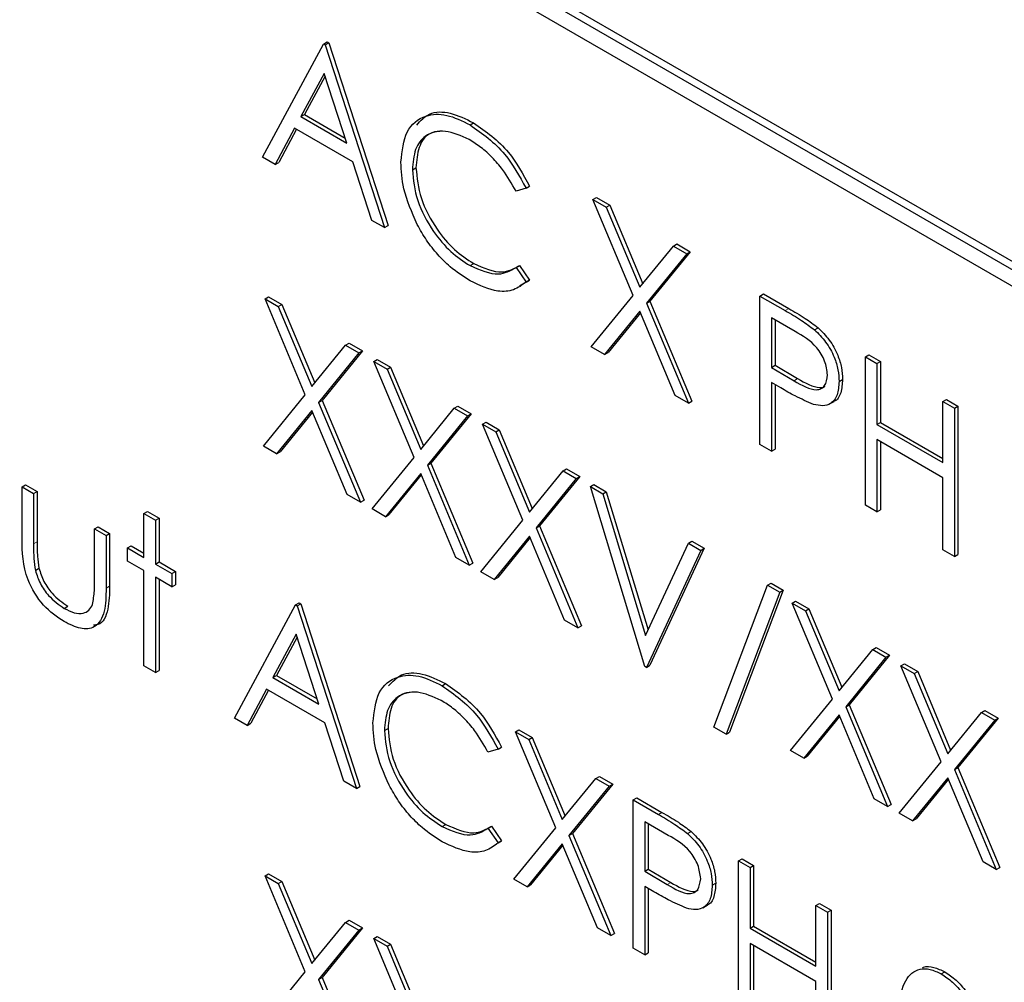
# Paper-space layout 'Blatt2' of a CAD drawing. Header units: millimetres. Extents: x 5 to 418, y 2 to 292.
# Tile 28 of 61: x 117.78 to 120.22, y 157.54 to 159.92. Entities that reach past the tile are written whole.
import ezdxf

# ---------------------------------------------------------------- set-up
doc = ezdxf.new("R2010")
doc.units = ezdxf.units.MM

psp = doc.layouts.new('Blatt2')

# ---------------------------------------------------------------- linework, layer by layer
at = {"color": 7, "linetype": 'Continuous', "lineweight": 25}
for p, q in [((120.5567, 159.1189), (116.6676, 161.3641)), ((120.5744, 159.1292), (116.6853, 161.3743)), ((116.6676, 161.3232), (120.5567, 159.0781)), ((118.3831, 159.5806), (118.5341, 159.8609)), ((118.5341, 159.8609), (118.5429, 159.866)), ((118.5341, 159.8609), (118.5382, 159.8586)), ((118.5382, 159.8586), (118.547, 159.8637)), ((118.5382, 159.8586), (118.685, 159.4063)), ((118.5429, 159.866), (118.547, 159.8637)), ((118.547, 159.8637), (118.6939, 159.4114)), ((118.5358, 159.7883), (118.4782, 159.6812)), ((118.5381, 159.7812), (118.487, 159.6863)), ((118.5919, 159.6155), (118.5358, 159.7883)), ((118.4782, 159.6812), (118.487, 159.6863)), ((118.4782, 159.6812), (118.5919, 159.6155)), ((118.487, 159.6863), (118.5878, 159.6281)), ((118.897, 159.6608), (118.9059, 159.6659)), ((118.4627, 159.6524), (118.4143, 159.5626)), ((118.4673, 159.6498), (118.4232, 159.5677)), ((118.6069, 159.5692), (118.4627, 159.6524)), ((118.4143, 159.5626), (118.3831, 159.5806)), ((118.4143, 159.5626), (118.4232, 159.5677)), ((118.654, 159.4242), (118.6069, 159.5692)), ((118.7544, 159.5496), (118.7632, 159.5547)), ((119.0359, 159.5038), (119.0447, 159.5089)), ((119.0359, 159.5038), (119.0109, 159.4962)), ((119.2011, 159.4759), (119.2099, 159.481)), ((119.2011, 159.4759), (119.234, 159.4568)), ((119.3009, 159.2382), (119.2011, 159.4759)), ((119.2099, 159.481), (119.2429, 159.4619)), ((119.234, 159.4568), (119.2429, 159.4619)), ((119.2429, 159.4619), (119.3246, 159.2673)), ((119.234, 159.4568), (119.3173, 159.2584)), ((118.685, 159.4063), (118.654, 159.4242)), ((118.685, 159.4063), (118.6939, 159.4114)), ((119.3173, 159.2584), (119.4007, 159.3606)), ((119.4007, 159.3606), (119.4095, 159.3658)), ((119.4007, 159.3606), (119.4336, 159.3416)), ((119.4095, 159.3658), (119.4424, 159.3467)), ((119.4336, 159.3416), (119.3338, 159.2192)), ((119.4424, 159.3467), (119.3427, 159.2243)), ((119.4336, 159.3416), (119.4424, 159.3467)), ((118.8972, 159.3121), (118.9061, 159.3172)), ((119.0109, 159.3077), (119.0197, 159.3128)), ((119.0197, 159.3128), (119.0447, 159.2765)), ((119.0109, 159.3077), (119.0359, 159.2714)), ((119.0447, 159.2765), (119.0195, 159.2613)), ((119.0359, 159.2714), (119.0447, 159.2765)), ((119.6151, 159.2368), (119.624, 159.2419)), ((119.624, 159.2419), (119.6864, 159.2059)), ((118.3893, 159.23), (118.3981, 159.2351)), ((118.3893, 159.23), (118.4222, 159.211)), ((118.4891, 158.9924), (118.3893, 159.23)), ((118.3981, 159.2351), (118.4311, 159.2161)), ((118.4222, 159.211), (118.4311, 159.2161)), ((118.4311, 159.2161), (118.5128, 159.0215)), ((119.197, 159.1108), (119.3009, 159.2382)), ((119.3338, 159.2192), (119.3427, 159.2243)), ((119.3338, 159.2192), (119.4377, 158.9718)), ((119.3427, 159.2243), (119.4465, 158.9769)), ((119.6151, 159.2368), (119.6775, 159.2008)), ((119.6151, 158.8694), (119.6151, 159.2368)), ((118.4222, 159.211), (118.5055, 159.0126)), ((119.3173, 159.199), (119.23, 159.0917)), ((119.3189, 159.1952), (119.2388, 159.0969)), ((119.4047, 158.9909), (119.3173, 159.199)), ((119.7019, 159.1491), (119.6437, 159.1827)), ((119.6437, 159.1827), (119.6437, 159.0602)), ((119.6525, 159.1776), (119.6525, 159.0653)), ((119.75, 159.1534), (119.7589, 159.1585)), ((118.5888, 159.1148), (118.5977, 159.1199)), ((118.5977, 159.1199), (118.6306, 159.1009)), ((118.5055, 159.0126), (118.5888, 159.1148)), ((118.6218, 159.0958), (118.522, 158.9733)), ((118.6306, 159.1009), (118.5309, 158.9785)), ((118.5888, 159.1148), (118.6218, 159.0958)), ((118.6218, 159.0958), (118.6306, 159.1009)), ((119.23, 159.0917), (119.197, 159.1108)), ((119.23, 159.0917), (119.2388, 159.0969)), ((118.6585, 159.0746), (118.6673, 159.0797)), ((118.6585, 159.0746), (118.6915, 159.0556)), ((118.7583, 158.8369), (118.6585, 159.0746)), ((118.6673, 159.0797), (118.7003, 159.0607)), ((119.8762, 159.0861), (119.8851, 159.0912)), ((119.8762, 159.0861), (119.9048, 159.0696)), ((119.8762, 158.7187), (119.8762, 159.0861)), ((119.8851, 159.0912), (119.9136, 159.0747)), ((119.9048, 159.0696), (119.9136, 159.0747)), ((119.9048, 159.0696), (119.9048, 158.9189)), ((119.9136, 159.0747), (119.9136, 158.924)), ((118.6915, 159.0556), (118.7003, 159.0607)), ((118.6915, 159.0556), (118.7748, 158.8572)), ((118.7003, 159.0607), (118.782, 158.8661)), ((119.6437, 159.0602), (119.6525, 159.0653)), ((119.6437, 159.0602), (119.6994, 159.0272)), ((119.6525, 159.0653), (119.7082, 159.0323)), ((119.6665, 159.0094), (119.6437, 159.0225)), ((119.6437, 159.0225), (119.6437, 158.8529)), ((119.811, 159.0252), (119.8198, 159.0303)), ((119.6525, 159.0174), (119.6525, 158.858)), ((118.3852, 158.8649), (118.4891, 158.9924)), ((118.522, 158.9733), (118.5309, 158.9785)), ((118.522, 158.9733), (118.6259, 158.726)), ((118.5309, 158.9785), (118.6347, 158.7311)), ((119.4377, 158.9718), (119.4047, 158.9909)), ((119.4377, 158.9718), (119.4465, 158.9769)), ((119.7876, 158.9696), (119.7987, 158.976)), ((120.068, 158.9754), (120.0768, 158.9805)), ((120.068, 158.8247), (120.068, 158.9754)), ((120.068, 158.9754), (120.0965, 158.9589)), ((120.0768, 158.9805), (120.1054, 158.964)), ((118.5055, 158.9531), (118.4181, 158.8459)), ((118.5071, 158.9494), (118.427, 158.851)), ((118.5929, 158.745), (118.5055, 158.9531)), ((118.7748, 158.8572), (118.8581, 158.9594)), ((118.8581, 158.9594), (118.8669, 158.9645)), ((118.8581, 158.9594), (118.891, 158.9404)), ((118.8669, 158.9645), (118.8999, 158.9455)), ((120.0965, 158.9589), (120.1054, 158.964)), ((120.0965, 158.9589), (120.0965, 158.5915)), ((120.1054, 158.964), (120.1054, 158.5966)), ((118.891, 158.9404), (118.7913, 158.8179)), ((118.8999, 158.9455), (118.8001, 158.823)), ((118.891, 158.9404), (118.8999, 158.9455)), ((118.9278, 158.9192), (118.9366, 158.9243)), ((118.9366, 158.9243), (118.9695, 158.9053)), ((119.9048, 158.9189), (119.9136, 158.924)), ((119.9136, 158.924), (120.068, 158.8349)), ((118.9278, 158.9192), (118.9607, 158.9002)), ((119.0276, 158.6815), (118.9278, 158.9192)), ((118.9607, 158.9002), (118.9695, 158.9053)), ((118.9607, 158.9002), (119.044, 158.7018)), ((118.9695, 158.9053), (119.0513, 158.7106)), ((119.9048, 158.9189), (120.068, 158.8247)), ((120.068, 158.787), (119.9048, 158.8812)), ((119.9048, 158.8812), (119.9048, 158.7022)), ((119.9136, 158.8761), (119.9136, 158.7073)), ((118.4181, 158.8459), (118.3852, 158.8649)), ((118.4181, 158.8459), (118.427, 158.851)), ((119.6437, 158.8529), (119.6151, 158.8694)), ((119.6437, 158.8529), (119.6525, 158.858)), ((118.6544, 158.7095), (118.7583, 158.8369)), ((118.7913, 158.8179), (118.8001, 158.823)), ((118.7913, 158.8179), (118.8951, 158.5706)), ((118.8001, 158.823), (118.904, 158.5757)), ((119.044, 158.7018), (119.1273, 158.804)), ((119.1273, 158.804), (119.1362, 158.8091)), ((119.1273, 158.804), (119.1603, 158.7849)), ((119.1362, 158.8091), (119.1691, 158.79)), ((118.7748, 158.7977), (118.6874, 158.6905)), ((118.7764, 158.7939), (118.6962, 158.6956)), ((118.8622, 158.5896), (118.7748, 158.7977)), ((119.1603, 158.7849), (119.0605, 158.6625)), ((119.1691, 158.79), (119.0694, 158.6676)), ((119.1603, 158.7849), (119.1691, 158.79)), ((120.068, 158.608), (120.068, 158.787)), ((117.7875, 158.764), (117.7964, 158.7691)), ((117.7875, 158.764), (117.8161, 158.7475)), ((117.7875, 158.6357), (117.7875, 158.764)), ((117.7964, 158.7691), (117.8249, 158.7526)), ((117.8161, 158.7475), (117.8249, 158.7526)), ((117.8249, 158.7526), (117.8249, 158.6281)), ((119.195, 158.7649), (119.2038, 158.77)), ((119.195, 158.7649), (119.2256, 158.7473)), ((119.3296, 158.3198), (119.195, 158.7649)), ((119.2038, 158.77), (119.2344, 158.7524)), ((119.2256, 158.7473), (119.2344, 158.7524)), ((119.2344, 158.7524), (119.3379, 158.41)), ((117.8161, 158.7475), (117.8161, 158.623)), ((118.6259, 158.726), (118.5929, 158.745)), ((118.6259, 158.726), (118.6347, 158.7311)), ((119.2256, 158.7473), (119.3316, 158.3965)), ((118.0894, 158.6981), (118.0983, 158.7032)), ((118.0983, 158.7032), (118.1268, 158.6867)), ((118.6874, 158.6905), (118.6544, 158.7095)), ((119.9048, 158.7022), (119.8762, 158.7187)), ((119.9048, 158.7022), (119.9136, 158.7073)), ((118.0894, 158.6981), (118.118, 158.6816)), ((118.0894, 158.5897), (118.0894, 158.6981)), ((118.118, 158.6816), (118.1268, 158.6867)), ((118.118, 158.6816), (118.118, 158.5732)), ((118.1268, 158.6867), (118.1268, 158.5783)), ((118.6874, 158.6905), (118.6962, 158.6956)), ((118.9237, 158.5541), (119.0276, 158.6815)), ((117.967, 158.6604), (117.9759, 158.6655)), ((117.967, 158.5358), (117.967, 158.6604)), ((117.967, 158.6604), (117.9956, 158.6439)), ((117.9759, 158.6655), (118.0044, 158.649)), ((119.0605, 158.6625), (119.0694, 158.6676)), ((119.0605, 158.6625), (119.1644, 158.4151)), ((119.0694, 158.6676), (119.1732, 158.4202)), ((117.9956, 158.6439), (118.0044, 158.649)), ((117.9956, 158.6439), (117.9956, 158.5132)), ((118.0044, 158.649), (118.0044, 158.5183)), ((119.044, 158.6423), (118.9566, 158.5351)), ((119.0456, 158.6385), (118.9655, 158.5402)), ((119.1314, 158.4342), (119.044, 158.6423)), ((119.4377, 158.6248), (119.4465, 158.6299)), ((119.4465, 158.6299), (119.4771, 158.6122)), ((118.0486, 158.6133), (118.0575, 158.6184)), ((118.0486, 158.5803), (118.0486, 158.6133)), ((118.0486, 158.6133), (118.0894, 158.5897)), ((118.0575, 158.6184), (118.0894, 158.5999)), ((119.3316, 158.3965), (119.4377, 158.6248)), ((119.4683, 158.6071), (119.3337, 158.3174)), ((119.4771, 158.6122), (119.3425, 158.3225)), ((119.4377, 158.6248), (119.4683, 158.6071)), ((119.4683, 158.6071), (119.4771, 158.6122)), ((120.0965, 158.5915), (120.068, 158.608)), ((118.0894, 158.5568), (118.0486, 158.5803)), ((118.8951, 158.5706), (118.8622, 158.5896)), ((120.0965, 158.5915), (120.1054, 158.5966)), ((117.8206, 158.5576), (117.8295, 158.5627)), ((118.0894, 158.3212), (118.0894, 158.5568)), ((118.118, 158.5732), (118.1268, 158.5783)), ((118.118, 158.5732), (118.1588, 158.5497)), ((118.1268, 158.5783), (118.1676, 158.5548)), ((118.8951, 158.5706), (118.904, 158.5757)), ((118.1588, 158.5167), (118.118, 158.5403)), ((118.118, 158.5403), (118.118, 158.3047)), ((118.1268, 158.5352), (118.1268, 158.3098)), ((118.1588, 158.5497), (118.1676, 158.5548)), ((118.1588, 158.5497), (118.1588, 158.5167)), ((118.1676, 158.5548), (118.1676, 158.5218)), ((118.9566, 158.5351), (118.9237, 158.5541)), ((118.9566, 158.5351), (118.9655, 158.5402)), ((118.1588, 158.5167), (118.1676, 158.5218)), ((119.5009, 158.169), (119.634, 158.5209)), ((119.6729, 158.5086), (119.5398, 158.1568)), ((119.634, 158.5209), (119.6428, 158.526)), ((119.634, 158.5209), (119.6641, 158.5035)), ((119.6428, 158.526), (119.6729, 158.5086)), ((119.6641, 158.5035), (119.6729, 158.5086)), ((119.6641, 158.5035), (119.531, 158.1517)), ((117.892, 158.4634), (117.9009, 158.4685)), ((118.3138, 158.1917), (118.4647, 158.472)), ((118.4647, 158.472), (118.4736, 158.4771)), ((118.4647, 158.472), (118.4688, 158.4696)), ((118.4688, 158.4696), (118.4777, 158.4747)), ((118.4688, 158.4696), (118.6157, 158.0174)), ((118.4736, 158.4771), (118.4777, 158.4747)), ((118.4777, 158.4747), (118.6245, 158.0225)), ((119.6947, 158.4764), (119.7035, 158.4815)), ((119.6947, 158.4764), (119.7276, 158.4574)), ((119.7945, 158.2388), (119.6947, 158.4764)), ((119.7035, 158.4815), (119.7365, 158.4625)), ((119.7276, 158.4574), (119.7365, 158.4625)), ((119.7365, 158.4625), (119.8182, 158.2679)), ((119.1644, 158.4151), (119.1314, 158.4342)), ((119.7276, 158.4574), (119.811, 158.259)), ((119.1644, 158.4151), (119.1732, 158.4202)), ((118.4665, 158.3994), (118.4088, 158.2923)), ((118.4687, 158.3923), (118.4177, 158.2974)), ((118.5225, 158.2266), (118.4665, 158.3994)), ((119.811, 158.259), (119.8943, 158.3612)), ((119.8943, 158.3612), (119.9031, 158.3663)), ((119.8943, 158.3612), (119.9272, 158.3422)), ((119.9031, 158.3663), (119.9361, 158.3473)), ((119.9272, 158.3422), (119.8275, 158.2197)), ((119.9361, 158.3473), (119.8363, 158.2248)), ((119.9272, 158.3422), (119.9361, 158.3473)), ((118.118, 158.3047), (118.0894, 158.3212)), ((119.3337, 158.3174), (119.3296, 158.3198)), ((119.3337, 158.3174), (119.3425, 158.3225)), ((119.9639, 158.321), (119.9728, 158.3261)), ((119.9639, 158.321), (119.9969, 158.302)), ((120.0638, 158.0833), (119.9639, 158.321)), ((119.9728, 158.3261), (120.0057, 158.3071)), ((118.118, 158.3047), (118.1268, 158.3098)), ((118.4088, 158.2923), (118.4177, 158.2974)), ((118.4088, 158.2923), (118.5225, 158.2266)), ((118.4177, 158.2974), (118.5185, 158.2392)), ((119.9969, 158.302), (120.0057, 158.3071)), ((119.9969, 158.302), (120.0802, 158.1036)), ((120.0057, 158.3071), (120.0874, 158.1125)), ((118.3933, 158.2635), (118.345, 158.1737)), ((118.5376, 158.1803), (118.3933, 158.2635)), ((118.8277, 158.2719), (118.8365, 158.277)), ((118.398, 158.2609), (118.3538, 158.1788)), ((119.6906, 158.1113), (119.7945, 158.2388)), ((119.8275, 158.2197), (119.8363, 158.2248)), ((119.8275, 158.2197), (119.9313, 157.9724)), ((119.8363, 158.2248), (119.9401, 157.9775)), ((118.345, 158.1737), (118.3138, 158.1917)), ((119.811, 158.1995), (119.7236, 158.0923)), ((119.8125, 158.1957), (119.7324, 158.0974)), ((119.8983, 157.9914), (119.811, 158.1995)), ((120.0802, 158.1036), (120.1635, 158.2058)), ((120.2053, 158.1919), (120.1055, 158.0694)), ((120.1635, 158.2058), (120.1723, 158.2109)), ((120.1635, 158.2058), (120.1965, 158.1868)), ((120.1723, 158.2109), (120.2053, 158.1919)), ((120.1965, 158.1868), (120.2053, 158.1919)), ((118.345, 158.1737), (118.3538, 158.1788)), ((118.5846, 158.0353), (118.5376, 158.1803)), ((118.685, 158.1607), (118.6939, 158.1658)), ((119.531, 158.1517), (119.5009, 158.169)), ((120.1965, 158.1868), (120.0967, 158.0643)), ((119.0093, 158.1576), (119.0182, 158.1627)), ((119.0093, 158.1576), (119.0423, 158.1386)), ((119.1092, 157.9199), (119.0093, 158.1576)), ((119.0182, 158.1627), (119.0511, 158.1437)), ((119.0423, 158.1386), (119.0511, 158.1437)), ((119.0511, 158.1437), (119.1329, 157.9491)), ((119.531, 158.1517), (119.5398, 158.1568)), ((118.9665, 158.1149), (118.9753, 158.12)), ((119.0423, 158.1386), (119.1256, 157.9402)), ((118.9665, 158.1149), (118.9415, 158.1072)), ((119.7236, 158.0923), (119.6906, 158.1113)), ((119.7236, 158.0923), (119.7324, 158.0974)), ((119.9599, 157.9559), (120.0638, 158.0833)), ((120.0967, 158.0643), (120.1055, 158.0694)), ((120.1055, 158.0694), (120.2094, 157.8221)), ((119.2089, 158.0424), (119.2178, 158.0475)), ((119.2178, 158.0475), (119.2507, 158.0285)), ((120.0802, 158.0441), (119.9928, 157.9369)), ((120.1676, 157.836), (120.0802, 158.0441)), ((120.0967, 158.0643), (120.2005, 157.817)), ((118.6157, 158.0174), (118.5846, 158.0353)), ((118.6157, 158.0174), (118.6245, 158.0225)), ((119.1256, 157.9402), (119.2089, 158.0424)), ((119.2419, 158.0234), (119.1421, 157.9009)), ((119.2507, 158.0285), (119.151, 157.906)), ((119.2089, 158.0424), (119.2419, 158.0234)), ((119.2419, 158.0234), (119.2507, 158.0285)), ((120.0818, 158.0403), (120.0016, 157.942)), ((119.301, 157.9892), (119.3099, 157.9943)), ((119.301, 157.9892), (119.3634, 157.9532)), ((119.301, 157.6218), (119.301, 157.9892)), ((119.3099, 157.9943), (119.3723, 157.9583)), ((119.9313, 157.9724), (119.8983, 157.9914)), ((119.9313, 157.9724), (119.9401, 157.9775)), ((119.9928, 157.9369), (119.9599, 157.9559)), ((118.8279, 157.9232), (118.8367, 157.9283)), ((118.9415, 157.9188), (118.9504, 157.9239)), ((118.9504, 157.9239), (118.9753, 157.8876)), ((119.3878, 157.9014), (119.3296, 157.935)), ((119.3296, 157.935), (119.3296, 157.8126)), ((119.3384, 157.9299), (119.3384, 157.8177)), ((119.9928, 157.9369), (120.0016, 157.942)), ((118.9415, 157.9188), (118.9665, 157.8825)), ((119.0053, 157.7925), (119.1092, 157.9199)), ((119.1421, 157.9009), (119.151, 157.906)), ((119.1421, 157.9009), (119.2459, 157.6536)), ((119.151, 157.906), (119.2548, 157.6587)), ((119.4359, 157.9058), (119.4447, 157.9109)), ((118.9753, 157.8876), (118.9664, 157.8822)), ((118.9665, 157.8825), (118.9753, 157.8876)), ((119.1256, 157.8807), (119.0382, 157.7735)), ((119.1272, 157.8769), (119.0471, 157.7786)), ((119.213, 157.6726), (119.1256, 157.8807)), ((119.5621, 157.8385), (119.5709, 157.8436)), ((119.5621, 157.8385), (119.5907, 157.822)), ((119.5621, 157.4711), (119.5621, 157.8385)), ((119.5709, 157.8436), (119.5995, 157.8271)), ((119.5907, 157.822), (119.5995, 157.8271)), ((119.5995, 157.8271), (119.5995, 157.6764)), ((120.2005, 157.817), (120.1676, 157.836)), ((118.3893, 157.8011), (118.3981, 157.8062)), ((118.3893, 157.8011), (118.4222, 157.7821)), ((118.4891, 157.5634), (118.3893, 157.8011)), ((118.3981, 157.8062), (118.4311, 157.7872)), ((119.3296, 157.8126), (119.3384, 157.8177)), ((119.3296, 157.8126), (119.3853, 157.7796)), ((119.3384, 157.8177), (119.3941, 157.7847)), ((119.5907, 157.822), (119.5907, 157.6713)), ((120.2005, 157.817), (120.2094, 157.8221)), ((118.4222, 157.7821), (118.4311, 157.7872)), ((118.4222, 157.7821), (118.5055, 157.5837)), ((118.4311, 157.7872), (118.5128, 157.5926)), ((119.0382, 157.7735), (119.0053, 157.7925)), ((119.0382, 157.7735), (119.0471, 157.7786)), ((119.4968, 157.7776), (119.5057, 157.7827)), ((119.3523, 157.7617), (119.3296, 157.7749)), ((119.3296, 157.7749), (119.3296, 157.6053)), ((119.3384, 157.7698), (119.3384, 157.6104)), ((119.4735, 157.722), (119.4846, 157.7284)), ((119.7538, 157.7278), (119.7627, 157.7329)), ((119.7538, 157.7278), (119.7824, 157.7113)), ((119.7538, 157.5771), (119.7538, 157.7278)), ((119.7627, 157.7329), (119.7912, 157.7164)), ((119.7824, 157.7113), (119.7912, 157.7164)), ((119.7824, 157.7113), (119.7824, 157.3439)), ((119.7912, 157.7164), (119.7912, 157.349)), ((118.5055, 157.5837), (118.5888, 157.6859)), ((118.5888, 157.6859), (118.5977, 157.691)), ((118.5888, 157.6859), (118.6218, 157.6669)), ((118.5977, 157.691), (118.6306, 157.672)), ((118.6218, 157.6669), (118.522, 157.5444)), ((118.6306, 157.672), (118.5309, 157.5495)), ((118.6218, 157.6669), (118.6306, 157.672)), ((119.2459, 157.6536), (119.213, 157.6726)), ((119.2459, 157.6536), (119.2548, 157.6587)), ((119.5907, 157.6713), (119.5995, 157.6764)), ((119.5907, 157.6713), (119.7538, 157.5771)), ((119.5995, 157.6764), (119.7538, 157.5873)), ((118.6585, 157.6457), (118.6673, 157.6508)), ((118.6585, 157.6457), (118.6915, 157.6266)), ((118.7583, 157.408), (118.6585, 157.6457)), ((118.6673, 157.6508), (118.7003, 157.6317)), ((118.6915, 157.6266), (118.7003, 157.6317)), ((118.7003, 157.6317), (118.782, 157.4371)), ((119.7538, 157.5394), (119.5907, 157.6336)), ((119.5907, 157.6336), (119.5907, 157.4546)), ((118.6915, 157.6266), (118.7748, 157.4282)), ((119.3296, 157.6053), (119.301, 157.6218)), ((119.3296, 157.6053), (119.3384, 157.6104)), ((119.5995, 157.6285), (119.5995, 157.4597)), ((118.3852, 157.436), (118.4891, 157.5634)), ((120.0642, 157.5581), (120.073, 157.5632)), ((118.522, 157.5444), (118.5309, 157.5495)), ((118.522, 157.5444), (118.6259, 157.2971)), ((118.5309, 157.5495), (118.6347, 157.3022)), ((119.7538, 157.3604), (119.7538, 157.5394))]:
    psp.add_line(p, q, dxfattribs=at)
at = {"color": 7, "linetype": 'Continuous', "lineweight": 18}
for p, q in [((119.6775, 159.2008), (119.6864, 159.2059)), ((119.6994, 159.0272), (119.7082, 159.0323)), ((117.8161, 158.623), (117.8249, 158.6281)), ((117.9956, 158.5132), (118.0044, 158.5183)), ((119.3634, 157.9532), (119.3723, 157.9583)), ((119.3853, 157.7796), (119.3941, 157.7847))]:
    psp.add_line(p, q, dxfattribs=at)
at = {"color": 7, "linetype": 'Continuous', "lineweight": 25}
for points, knots in [([(118.7258, 159.5686), (118.7287, 159.5958), (118.7345, 159.65), (118.7816, 159.6859), (118.8383, 159.6897), (118.8774, 159.6704), (118.897, 159.6608)], [0, 0, 0, 0, 0.279512, 0.55908, 0.779374, 1, 1, 1, 1]), ([(118.7649, 159.6603), (118.7746, 159.6709), (118.7954, 159.6938), (118.8476, 159.6942), (118.8864, 159.6753), (118.9059, 159.6659)], [0, 0, 0, 0, 0.303708, 0.651592, 1, 1, 1, 1]), ([(118.897, 159.6608), (118.9276, 159.6393), (118.9822, 159.6008), (119.0194, 159.5335), (119.0359, 159.5038)], [0, 0, 0, 0, 0.559517, 1, 1, 1, 1]), ([(118.9059, 159.6659), (118.9364, 159.6444), (118.991, 159.6059), (119.0283, 159.5386), (119.0447, 159.5089)], [0, 0, 0, 0, 0.559517, 1, 1, 1, 1]), ([(118.8952, 159.6241), (118.8749, 159.6332), (118.8343, 159.6513), (118.7869, 159.6388), (118.7587, 159.6026), (118.7558, 159.5673), (118.7544, 159.5496)], [0, 0, 0, 0, 0.279856, 0.559519, 0.779686, 1, 1, 1, 1]), ([(118.8265, 159.6451), (118.8155, 159.6439), (118.7908, 159.641), (118.7678, 159.6071), (118.7647, 159.5722), (118.7632, 159.5547)], [0, 0, 0, 0, 0.285239, 0.6425, 1, 1, 1, 1]), ([(119.0109, 159.4962), (119.0005, 159.5147), (118.9834, 159.5452), (118.9523, 159.5805), (118.9243, 159.6059), (118.9049, 159.6181), (118.8952, 159.6241)], [0, 0, 0, 0, 0.339327, 0.559466, 0.779727, 1, 1, 1, 1]), ([(118.7662, 159.4143), (118.753, 159.4442), (118.7295, 159.4976), (118.7269, 159.5469), (118.7258, 159.5686)], [0, 0, 0, 0, 0.559029, 1, 1, 1, 1]), ([(118.7544, 159.5496), (118.7568, 159.5245), (118.7617, 159.4741), (118.8015, 159.3999), (118.8488, 159.344), (118.8811, 159.3227), (118.8972, 159.3121)], [0, 0, 0, 0, 0.2794342, 0.5589213, 0.7792831, 1, 1, 1, 1]), ([(118.7632, 159.5547), (118.7656, 159.5296), (118.7705, 159.4792), (118.8104, 159.405), (118.8576, 159.3491), (118.8899, 159.3278), (118.9061, 159.3172)], [0, 0, 0, 0, 0.2794342, 0.5589213, 0.7792831, 1, 1, 1, 1]), ([(118.8974, 159.2743), (118.8807, 159.285), (118.8531, 159.3027), (118.8168, 159.3388), (118.7887, 159.3743), (118.7737, 159.401), (118.7662, 159.4143)], [0, 0, 0, 0, 0.339838, 0.559927, 0.779959, 1, 1, 1, 1]), ([(118.8972, 159.3121), (118.9218, 159.3014), (118.9659, 159.2821), (118.9971, 159.2999), (119.0109, 159.3077)], [0, 0, 0, 0, 0.558772, 1, 1, 1, 1]), ([(118.9061, 159.3172), (118.9307, 159.3065), (118.9747, 159.2872), (119.0059, 159.305), (119.0197, 159.3128)], [0, 0, 0, 0, 0.558772, 1, 1, 1, 1]), ([(119.0359, 159.2714), (119.026, 159.2641), (119.0064, 159.2495), (118.9592, 159.2455), (118.9208, 159.2634), (118.8974, 159.2743)], [0, 0, 0, 0, 0.28041, 0.560795, 1, 1, 1, 1]), ([(119.6775, 159.2008), (119.6911, 159.193), (119.7154, 159.1791), (119.7395, 159.1613), (119.75, 159.1534)], [0, 0, 0, 0, 0.560314, 1, 1, 1, 1]), ([(119.6864, 159.2059), (119.7, 159.1981), (119.7243, 159.1842), (119.7483, 159.1664), (119.7589, 159.1585)], [0, 0, 0, 0, 0.560314, 1, 1, 1, 1]), ([(119.7824, 159.0416), (119.781, 159.0529), (119.7788, 159.0701), (119.7671, 159.0934), (119.7446, 159.125), (119.7209, 159.1384), (119.7019, 159.1491)], [0, 0, 0, 0, 0.248969, 0.374729, 0.500383, 1, 1, 1, 1]), ([(119.75, 159.1534), (119.7597, 159.1438), (119.779, 159.1246), (119.799, 159.0882), (119.8095, 159.0539), (119.8105, 159.0348), (119.811, 159.0252)], [0, 0, 0, 0, 0.279705, 0.559381, 0.779509, 1, 1, 1, 1]), ([(119.7589, 159.1585), (119.7685, 159.1489), (119.7879, 159.1297), (119.8078, 159.0933), (119.8184, 159.059), (119.8193, 159.0399), (119.8198, 159.0303)], [0, 0, 0, 0, 0.279705, 0.559381, 0.779509, 1, 1, 1, 1]), ([(119.6994, 159.0272), (119.7188, 159.0159), (119.7431, 159.0018), (119.7665, 159.0067), (119.7788, 159.0165), (119.781, 159.0315), (119.7824, 159.0416)], [0, 0, 0, 0, 0.4997206, 0.6253498, 0.7510825, 1, 1, 1, 1]), ([(119.7082, 159.0323), (119.7272, 159.0216), (119.751, 159.0083), (119.7724, 159.0103), (119.7756, 159.0131), (119.7759, 159.0133)], [0, 0, 0, 0, 0.782951, 0.979784, 1, 1, 1, 1]), ([(119.811, 159.0252), (119.8102, 159.0135), (119.8087, 158.9902), (119.7927, 158.9699), (119.7711, 158.9634), (119.7553, 158.9669), (119.7475, 158.9686)], [0, 0, 0, 0, 0.280099, 0.559324, 0.779458, 1, 1, 1, 1]), ([(119.8198, 159.0303), (119.8189, 159.0189), (119.8171, 158.9962), (119.8067, 158.9783), (119.7979, 158.9759), (119.7974, 158.9757)], [0, 0, 0, 0, 0.486653, 0.971789, 1, 1, 1, 1]), ([(119.7475, 158.9686), (119.7324, 158.9751), (119.7055, 158.9867), (119.6784, 159.0024), (119.6665, 159.0094)], [0, 0, 0, 0, 0.559694, 1, 1, 1, 1]), ([(117.8918, 158.4306), (117.8741, 158.4424), (117.8388, 158.466), (117.7893, 158.5483), (117.7882, 158.6025), (117.7875, 158.6357)], [0, 0, 0, 0, 0.28097, 0.559785, 1, 1, 1, 1]), ([(117.8161, 158.623), (117.8161, 158.6112), (117.816, 158.5901), (117.8192, 158.5675), (117.8206, 158.5576)], [0, 0, 0, 0, 0.560377, 1, 1, 1, 1]), ([(117.8249, 158.6281), (117.8249, 158.6163), (117.8249, 158.5952), (117.8281, 158.5726), (117.8295, 158.5627)], [0, 0, 0, 0, 0.560377, 1, 1, 1, 1]), ([(117.8206, 158.5576), (117.8241, 158.5465), (117.8312, 158.5245), (117.8568, 158.4882), (117.8787, 158.4728), (117.892, 158.4634)], [0, 0, 0, 0, 0.280117, 0.560544, 1, 1, 1, 1]), ([(117.8295, 158.5627), (117.833, 158.5517), (117.84, 158.5296), (117.8656, 158.4933), (117.8875, 158.4779), (117.9009, 158.4685)], [0, 0, 0, 0, 0.280117, 0.560544, 1, 1, 1, 1]), ([(117.9623, 158.4731), (117.9641, 158.4842), (117.9672, 158.5041), (117.9671, 158.5261), (117.967, 158.5358)], [0, 0, 0, 0, 0.559371, 1, 1, 1, 1]), ([(117.9956, 158.5132), (117.9953, 158.4933), (117.9948, 158.4537), (117.9724, 158.4142), (117.9326, 158.41), (117.9054, 158.4237), (117.8918, 158.4306)], [0, 0, 0, 0, 0.281501, 0.559646, 0.779298, 1, 1, 1, 1]), ([(118.0044, 158.5183), (118.004, 158.4988), (118.003, 158.4602), (117.9873, 158.4231), (117.9684, 158.4222), (117.9647, 158.422)], [0, 0, 0, 0, 0.448451, 0.891556, 1, 1, 1, 1]), ([(117.892, 158.4634), (117.9003, 158.4592), (117.9168, 158.4508), (117.938, 158.4501), (117.9541, 158.4574), (117.9596, 158.4679), (117.9623, 158.4731)], [0, 0, 0, 0, 0.28027, 0.560007, 0.780074, 1, 1, 1, 1]), ([(118.6565, 158.1797), (118.6594, 158.2068), (118.6652, 158.2611), (118.7123, 158.297), (118.7689, 158.3008), (118.8081, 158.2815), (118.8277, 158.2719)], [0, 0, 0, 0, 0.279512, 0.55908, 0.779374, 1, 1, 1, 1]), ([(118.6955, 158.2714), (118.7052, 158.282), (118.7261, 158.3049), (118.7783, 158.3053), (118.8171, 158.2864), (118.8365, 158.277)], [0, 0, 0, 0, 0.303708, 0.651592, 1, 1, 1, 1]), ([(118.8277, 158.2719), (118.8582, 158.2504), (118.9128, 158.2119), (118.9501, 158.1446), (118.9665, 158.1149)], [0, 0, 0, 0, 0.559517, 1, 1, 1, 1]), ([(118.8365, 158.277), (118.8671, 158.2555), (118.9217, 158.217), (118.9589, 158.1497), (118.9753, 158.12)], [0, 0, 0, 0, 0.559517, 1, 1, 1, 1]), ([(118.8259, 158.2352), (118.8056, 158.2443), (118.7649, 158.2624), (118.7176, 158.2498), (118.6894, 158.2137), (118.6865, 158.1784), (118.685, 158.1607)], [0, 0, 0, 0, 0.279856, 0.559519, 0.779686, 1, 1, 1, 1]), ([(118.7571, 158.2562), (118.7462, 158.2549), (118.7214, 158.252), (118.6984, 158.2181), (118.6954, 158.1833), (118.6939, 158.1658)], [0, 0, 0, 0, 0.285239, 0.6425, 1, 1, 1, 1]), ([(118.9415, 158.1072), (118.9311, 158.1258), (118.914, 158.1563), (118.8829, 158.1916), (118.8549, 158.217), (118.8356, 158.2292), (118.8259, 158.2352)], [0, 0, 0, 0, 0.339327, 0.559466, 0.779727, 1, 1, 1, 1]), ([(118.6968, 158.0254), (118.6837, 158.0553), (118.6601, 158.1087), (118.6576, 158.158), (118.6565, 158.1797)], [0, 0, 0, 0, 0.559029, 1, 1, 1, 1]), ([(118.6939, 158.1658), (118.6963, 158.1407), (118.7011, 158.0903), (118.741, 158.0161), (118.7883, 157.9602), (118.8206, 157.9389), (118.8367, 157.9283)], [0, 0, 0, 0, 0.279434, 0.558921, 0.779283, 1, 1, 1, 1]), ([(118.685, 158.1607), (118.6874, 158.1356), (118.6923, 158.0852), (118.7322, 158.011), (118.7794, 157.9551), (118.8117, 157.9338), (118.8279, 157.9232)], [0, 0, 0, 0, 0.279434, 0.558921, 0.779283, 1, 1, 1, 1]), ([(118.8281, 157.8854), (118.8113, 157.8961), (118.7837, 157.9138), (118.7475, 157.9499), (118.7193, 157.9854), (118.7043, 158.0121), (118.6968, 158.0254)], [0, 0, 0, 0, 0.339838, 0.559927, 0.779959, 1, 1, 1, 1]), ([(119.3634, 157.9532), (119.377, 157.9454), (119.4013, 157.9315), (119.4253, 157.9137), (119.4359, 157.9058)], [0, 0, 0, 0, 0.560314, 1, 1, 1, 1]), ([(119.3723, 157.9583), (119.3859, 157.9505), (119.4101, 157.9366), (119.4342, 157.9188), (119.4447, 157.9109)], [0, 0, 0, 0, 0.560314, 1, 1, 1, 1]), ([(118.8279, 157.9232), (118.8525, 157.9124), (118.8965, 157.8932), (118.9277, 157.911), (118.9415, 157.9188)], [0, 0, 0, 0, 0.558772, 1, 1, 1, 1]), ([(118.8367, 157.9283), (118.8613, 157.9175), (118.9053, 157.8983), (118.9366, 157.9161), (118.9504, 157.9239)], [0, 0, 0, 0, 0.558772, 1, 1, 1, 1]), ([(119.4683, 157.794), (119.4668, 157.8053), (119.4647, 157.8225), (119.4529, 157.8458), (119.4305, 157.8774), (119.4067, 157.8908), (119.3878, 157.9014)], [0, 0, 0, 0, 0.248969, 0.374729, 0.500383, 1, 1, 1, 1]), ([(119.4359, 157.9058), (119.4456, 157.8962), (119.4649, 157.877), (119.4849, 157.8406), (119.4954, 157.8063), (119.4964, 157.7872), (119.4968, 157.7776)], [0, 0, 0, 0, 0.279705, 0.559381, 0.779509, 1, 1, 1, 1]), ([(119.4447, 157.9109), (119.4544, 157.9013), (119.4737, 157.8821), (119.4937, 157.8457), (119.5043, 157.8114), (119.5052, 157.7923), (119.5057, 157.7827)], [0, 0, 0, 0, 0.279705, 0.559381, 0.779509, 1, 1, 1, 1]), ([(118.9665, 157.8825), (118.9567, 157.8752), (118.9371, 157.8606), (118.8899, 157.8566), (118.8515, 157.8745), (118.8281, 157.8854)], [0, 0, 0, 0, 0.28041, 0.560795, 1, 1, 1, 1]), ([(119.3853, 157.7796), (119.4047, 157.7683), (119.4289, 157.7542), (119.4524, 157.759), (119.4647, 157.7689), (119.4668, 157.7839), (119.4683, 157.794)], [0, 0, 0, 0, 0.499721, 0.62535, 0.751083, 1, 1, 1, 1]), ([(119.3941, 157.7847), (119.4131, 157.774), (119.4369, 157.7607), (119.4582, 157.7627), (119.4614, 157.7655), (119.4617, 157.7657)], [0, 0, 0, 0, 0.782951, 0.979784, 1, 1, 1, 1]), ([(119.4968, 157.7776), (119.4961, 157.7659), (119.4946, 157.7426), (119.4786, 157.7223), (119.4569, 157.7158), (119.4412, 157.7193), (119.4333, 157.721)], [0, 0, 0, 0, 0.280099, 0.559324, 0.779458, 1, 1, 1, 1]), ([(119.5057, 157.7827), (119.5048, 157.7713), (119.503, 157.7485), (119.4926, 157.7307), (119.4838, 157.7283), (119.4833, 157.7281)], [0, 0, 0, 0, 0.486653, 0.971789, 1, 1, 1, 1]), ([(119.4333, 157.721), (119.4183, 157.7275), (119.3914, 157.7391), (119.3643, 157.7548), (119.3523, 157.7617)], [0, 0, 0, 0, 0.5596942, 1, 1, 1, 1]), ([(119.9578, 157.4262), (119.959, 157.4694), (119.9606, 157.5234), (119.9902, 157.5615), (120.0109, 157.5715), (120.0363, 157.5716), (120.0549, 157.5626), (120.0642, 157.5581)], [0, 0, 0, 0, 0.498702, 0.624177, 0.749467, 0.874745, 1, 1, 1, 1]), ([(120.018, 157.5737), (120.0188, 157.5741), (120.0264, 157.578), (120.0454, 157.5761), (120.0638, 157.5675), (120.073, 157.5632)], [0, 0, 0, 0, 0.057969, 0.529028, 1, 1, 1, 1]), ([(120.0642, 157.5581), (120.0736, 157.5518), (120.0923, 157.5392), (120.1264, 157.5004), (120.1694, 157.4142), (120.1722, 157.3465), (120.174, 157.3014)], [0, 0, 0, 0, 0.1256, 0.251197, 0.500581, 1, 1, 1, 1]), ([(120.073, 157.5632), (120.0824, 157.5569), (120.1011, 157.5444), (120.1353, 157.5055), (120.1783, 157.4193), (120.181, 157.3516), (120.1829, 157.3065)], [0, 0, 0, 0, 0.1256, 0.251197, 0.500581, 1, 1, 1, 1])]:
    psp.add_open_spline(points, degree=3, knots=knots, dxfattribs=at)

doc.saveas('drawing.dxf')
